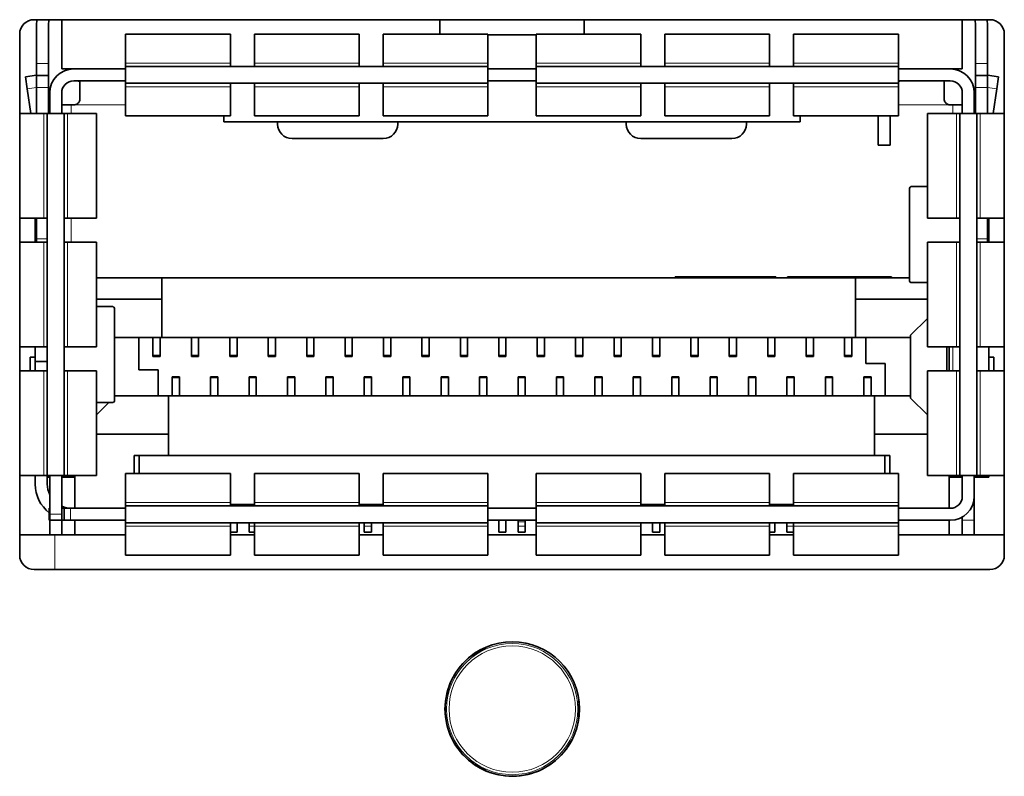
# Model space of a CAD drawing. Header units: millimetres. Extents: x 0 to 1118, y 0 to 864.
# Tile 39 of 85: x 363.14 to 369.97, y 217.15 to 222.4. Entities that reach past the tile are written whole.
import ezdxf

# ---------------------------------------------------------------- set-up
doc = ezdxf.new("R2010")
doc.units = ezdxf.units.MM

msp = doc.modelspace()

# ---------------------------------------------------------------- linework, layer by layer
at = {"color": 7, "linetype": 'Continuous', "lineweight": 35}
for p, q in [((369.8712, 222.3977), (363.2378, 222.3977)), ((363.2567, 222.3977), (363.2545, 222.3594)), ((363.2545, 222.3594), (363.2545, 222.0927)), ((363.3378, 222.3594), (363.3408, 222.3977)), ((363.3378, 222.3594), (363.3378, 222.0927)), ((363.4295, 222.056), (363.4295, 222.3977)), ((366.0545, 222.2977), (366.0545, 222.3977)), ((367.0545, 222.2977), (367.0545, 222.3977)), ((369.6795, 222.056), (369.6795, 222.3977)), ((369.7682, 222.3977), (369.7712, 222.3594)), ((369.7712, 222.3594), (369.7712, 222.0927)), ((369.8545, 222.3594), (369.8523, 222.3977)), ((369.8545, 222.3594), (369.8545, 222.0927)), ((363.1378, 222.2977), (363.1378, 218.681)), ((364.6012, 222.2977), (363.8728, 222.2977)), ((363.8728, 222.2977), (363.8728, 222.0968)), ((364.6012, 222.2977), (364.6012, 222.0968)), ((365.4945, 222.2977), (364.7678, 222.2977)), ((364.7678, 222.2977), (364.7678, 222.0968)), ((365.4945, 222.2977), (365.4945, 222.0968)), ((366.3862, 222.2977), (365.6612, 222.2977)), ((365.6612, 222.2977), (365.6612, 222.0968)), ((366.3862, 222.2977), (366.3862, 222.0968)), ((366.7228, 222.2927), (366.3862, 222.2927)), ((367.4478, 222.2977), (366.7228, 222.2977)), ((366.7228, 222.2977), (366.7228, 222.0968)), ((367.4478, 222.2977), (367.4478, 222.0968)), ((368.3412, 222.2977), (367.6145, 222.2977)), ((367.6145, 222.2977), (367.6145, 222.0968)), ((368.3412, 222.2977), (368.3412, 222.0968)), ((369.2362, 222.2977), (368.5078, 222.2977)), ((368.5078, 222.2977), (368.5078, 222.0968)), ((369.2362, 222.2977), (369.2362, 222.0968)), ((369.9712, 218.681), (369.9712, 222.2977)), ((363.2545, 222.0094), (363.2545, 222.0927)), ((363.3378, 222.0927), (363.3378, 222.0094)), ((363.8728, 222.0968), (363.8728, 222.0727)), ((364.6012, 222.0727), (364.6012, 222.0968)), ((364.7678, 222.0727), (364.7678, 222.0968)), ((365.4945, 222.0727), (365.4945, 222.0968)), ((365.6612, 222.0727), (365.6612, 222.0968)), ((366.3862, 222.0727), (366.3862, 222.0968)), ((366.7228, 222.0727), (366.7228, 222.0968)), ((367.4478, 222.0727), (367.4478, 222.0968)), ((367.6145, 222.0727), (367.6145, 222.0968)), ((368.3412, 222.0727), (368.3412, 222.0968)), ((368.5078, 222.0727), (368.5078, 222.0968)), ((369.2362, 222.0968), (369.2362, 222.0727)), ((369.7712, 222.0094), (369.7712, 222.0927)), ((369.8545, 222.0927), (369.8545, 222.0094)), ((363.4295, 222.056), (363.5128, 222.056)), ((363.8728, 222.056), (363.5128, 222.056)), ((363.8728, 222.0727), (366.3862, 222.0727)), ((363.8728, 222.0727), (363.8728, 221.956)), ((366.3862, 222.0727), (366.3862, 221.956)), ((366.3862, 222.056), (366.7228, 222.056)), ((366.7228, 222.0727), (366.7228, 221.956)), ((366.7228, 222.0727), (369.2362, 222.0727)), ((369.2362, 222.0727), (369.2362, 221.956)), ((369.5962, 222.056), (369.2362, 222.056)), ((369.5962, 222.056), (369.6795, 222.056)), ((363.2545, 222.012), (363.1778, 222.001)), ((363.1897, 221.9185), (363.1778, 222.001)), ((363.3378, 222.0094), (363.2545, 222.0094)), ((363.2545, 221.926), (363.2545, 222.0094)), ((363.3378, 222.0094), (363.3378, 221.926)), ((363.5128, 221.9727), (363.8728, 221.9727)), ((363.5562, 221.967), (363.5562, 221.8494)), ((363.8728, 221.956), (366.3862, 221.956)), ((363.8728, 221.956), (363.8728, 221.9319)), ((364.6012, 221.9319), (364.6012, 221.956)), ((364.7678, 221.9319), (364.7678, 221.956)), ((365.4945, 221.9319), (365.4945, 221.956)), ((365.6612, 221.9319), (365.6612, 221.956)), ((366.3862, 221.9727), (366.7228, 221.9727)), ((366.3862, 221.9319), (366.3862, 221.956)), ((366.7228, 221.956), (369.2362, 221.956)), ((366.7228, 221.9319), (366.7228, 221.956)), ((367.4478, 221.9319), (367.4478, 221.956)), ((367.6145, 221.9319), (367.6145, 221.956)), ((368.3412, 221.9319), (368.3412, 221.956)), ((368.5078, 221.9319), (368.5078, 221.956)), ((369.2362, 221.9727), (369.5962, 221.9727)), ((369.2362, 221.956), (369.2362, 221.9319)), ((369.5528, 221.9727), (369.5528, 221.8494)), ((369.8545, 222.0094), (369.7712, 222.0094)), ((369.7712, 221.926), (369.7712, 222.0094)), ((369.9312, 222.001), (369.8545, 222.012)), ((369.8545, 222.0094), (369.8545, 221.926)), ((369.9312, 222.001), (369.9194, 221.9185)), ((363.1897, 221.9185), (363.2144, 221.746)), ((363.2545, 221.926), (363.2545, 221.746)), ((363.3378, 221.926), (363.3378, 221.746)), ((363.3462, 221.8894), (363.3462, 221.746)), ((363.4295, 221.746), (363.4295, 221.8894)), ((363.8728, 221.9319), (363.8728, 221.731)), ((364.6012, 221.9319), (364.6012, 221.731)), ((364.7678, 221.9319), (364.7678, 221.731)), ((365.4945, 221.9319), (365.4945, 221.731)), ((365.6612, 221.9319), (365.6612, 221.731)), ((366.3862, 221.9319), (366.3862, 221.731)), ((366.7228, 221.9319), (366.7228, 221.731)), ((367.4478, 221.9319), (367.4478, 221.731)), ((367.6145, 221.9319), (367.6145, 221.731)), ((368.3412, 221.9319), (368.3412, 221.731)), ((368.5078, 221.9319), (368.5078, 221.731)), ((369.2362, 221.9319), (369.2362, 221.731)), ((369.6795, 221.8894), (369.6795, 221.746)), ((369.7628, 221.746), (369.7628, 221.8894)), ((369.7712, 221.926), (369.7712, 221.746)), ((369.8545, 221.926), (369.8545, 221.746)), ((369.8946, 221.746), (369.9194, 221.9185)), ((363.1378, 221.746), (363.3054, 221.746)), ((363.3054, 221.746), (363.3295, 221.746)), ((363.3295, 219.2327), (363.3295, 221.746)), ((363.3295, 221.746), (363.4462, 221.746)), ((363.3462, 221.806), (363.3378, 221.806)), ((363.4962, 221.806), (363.4295, 221.806)), ((363.4462, 219.2327), (363.4462, 221.746)), ((363.4462, 221.746), (363.4703, 221.746)), ((363.4703, 221.746), (363.6712, 221.746)), ((363.5128, 221.806), (363.4962, 221.806)), ((363.6712, 221.0194), (363.6712, 221.746)), ((369.4378, 221.746), (369.4378, 221.0194)), ((369.4378, 221.746), (369.6387, 221.746)), ((369.6128, 221.806), (369.5962, 221.806)), ((369.6795, 221.806), (369.6128, 221.806)), ((369.6387, 221.746), (369.6628, 221.746)), ((369.6628, 219.2327), (369.6628, 221.746)), ((369.6628, 221.746), (369.7795, 221.746)), ((369.7712, 221.806), (369.7628, 221.806)), ((369.7795, 219.2327), (369.7795, 221.746)), ((369.7795, 221.746), (369.8036, 221.746)), ((369.8036, 221.746), (369.9712, 221.746)), ((363.8728, 221.731), (364.6012, 221.731)), ((364.5545, 221.731), (364.5545, 221.6916)), ((364.5545, 221.6916), (364.5545, 221.6894)), ((364.5545, 221.6894), (368.5545, 221.6894)), ((364.7678, 221.731), (365.4945, 221.731)), ((364.9278, 221.6894), (364.9278, 221.6727)), ((365.6612, 221.731), (366.3862, 221.731)), ((365.7612, 221.6727), (365.7612, 221.6894)), ((366.7228, 221.731), (367.4478, 221.731)), ((367.3478, 221.6894), (367.3478, 221.6727)), ((367.6145, 221.731), (368.3412, 221.731)), ((368.1812, 221.6727), (368.1812, 221.6894)), ((368.5078, 221.731), (369.2362, 221.731)), ((368.5545, 221.731), (368.5545, 221.6916)), ((368.5545, 221.6916), (368.5545, 221.6894)), ((369.0962, 221.731), (369.0962, 221.526)), ((369.1795, 221.526), (369.1795, 221.731)), ((365.0278, 221.5727), (365.6612, 221.5727)), ((367.4478, 221.5727), (368.0812, 221.5727)), ((369.0962, 221.526), (369.1795, 221.526)), ((369.3128, 221.2247), (369.3128, 220.5873)), ((369.3137, 221.2288), (369.313, 221.2247)), ((369.3236, 221.2394), (369.4378, 221.2394)), ((363.1378, 221.0194), (363.3054, 221.0194)), ((363.2462, 220.8527), (363.2462, 221.0194)), ((363.2545, 221.0194), (363.2545, 220.876)), ((363.3295, 221.0194), (363.3054, 221.0194)), ((363.4703, 221.0194), (363.4462, 221.0194)), ((363.4703, 221.0194), (363.6712, 221.0194)), ((369.4378, 221.0194), (369.6387, 221.0194)), ((369.6628, 221.0194), (369.6387, 221.0194)), ((369.8036, 221.0194), (369.7795, 221.0194)), ((369.8036, 221.0194), (369.9712, 221.0194)), ((369.8545, 221.0194), (369.8545, 220.876)), ((369.8628, 220.8527), (369.8628, 221.0194)), ((363.2545, 220.8527), (363.2545, 220.876)), ((369.8545, 220.876), (369.8545, 220.8527)), ((363.1378, 220.8527), (363.3054, 220.8527)), ((363.3295, 220.8527), (363.3054, 220.8527)), ((363.4703, 220.8527), (363.4462, 220.8527)), ((363.4703, 220.8527), (363.6712, 220.8527)), ((363.6712, 220.126), (363.6712, 220.8527)), ((369.4378, 220.8527), (369.4378, 220.126)), ((369.4378, 220.8527), (369.6387, 220.8527)), ((369.6628, 220.8527), (369.6387, 220.8527)), ((369.8036, 220.8527), (369.7795, 220.8527)), ((369.8036, 220.8527), (369.9712, 220.8527)), ((363.6712, 220.606), (364.1245, 220.606)), ((364.1245, 220.4577), (364.1245, 220.606)), ((364.1245, 220.606), (368.9378, 220.606)), ((367.6878, 220.6127), (367.6878, 220.606)), ((367.7448, 220.6127), (367.6878, 220.6127)), ((367.8033, 220.6127), (367.7448, 220.6127)), ((367.8033, 220.6127), (367.8033, 220.606)), ((367.8603, 220.6127), (367.8033, 220.6127)), ((368.2526, 220.6127), (367.8603, 220.6127)), ((368.3096, 220.6127), (368.2526, 220.6127)), ((368.3096, 220.606), (368.3096, 220.6127)), ((368.3294, 220.6127), (368.3096, 220.6127)), ((368.3864, 220.6127), (368.3294, 220.6127)), ((368.3864, 220.606), (368.3864, 220.6127)), ((368.4675, 220.606), (368.4675, 220.6127)), ((368.5044, 220.6127), (368.4675, 220.6127)), ((368.6085, 220.6127), (368.5044, 220.6127)), ((368.5044, 220.606), (368.5044, 220.6127)), ((368.6085, 220.606), (368.6085, 220.6127)), ((368.6921, 220.6127), (368.6085, 220.6127)), ((368.6921, 220.606), (368.6921, 220.6127)), ((368.762, 220.6127), (368.6921, 220.6127)), ((368.762, 220.6127), (368.762, 220.606)), ((369.08, 220.6127), (368.762, 220.6127)), ((368.9378, 220.606), (368.9378, 220.4577)), ((368.9378, 220.606), (369.3128, 220.606)), ((369.08, 220.606), (369.08, 220.6127)), ((369.1042, 220.6127), (369.08, 220.6127)), ((369.1042, 220.606), (369.1042, 220.6127)), ((369.1219, 220.6127), (369.1042, 220.6127)), ((369.1219, 220.606), (369.1219, 220.6127)), ((369.1637, 220.6127), (369.1219, 220.6127)), ((369.1637, 220.606), (369.1637, 220.6127)), ((369.1878, 220.6127), (369.1637, 220.6127)), ((369.1878, 220.606), (369.1878, 220.6127)), ((369.3236, 220.5727), (369.4378, 220.5727)), ((363.6712, 220.4577), (364.1245, 220.4577)), ((364.1245, 220.191), (364.1245, 220.4577)), ((368.9378, 220.4577), (369.4378, 220.4577)), ((368.9378, 220.4577), (368.9378, 220.191)), ((363.6712, 220.406), (363.7854, 220.406)), ((363.7962, 219.754), (363.7962, 220.3914)), ((369.4378, 220.3244), (369.3212, 220.2077)), ((363.7962, 220.191), (364.1245, 220.191)), ((363.9645, 219.9677), (363.9645, 220.191)), ((364.0628, 220.191), (364.0628, 220.0681)), ((364.1128, 220.0681), (364.1128, 220.191)), ((364.1245, 220.191), (368.9378, 220.191)), ((364.3295, 220.191), (364.3295, 220.0681)), ((364.3795, 220.0681), (364.3795, 220.191)), ((364.5962, 220.191), (364.5962, 220.0681)), ((364.6462, 220.0681), (364.6462, 220.191)), ((364.8628, 220.191), (364.8628, 220.0681)), ((364.9128, 220.0681), (364.9128, 220.191)), ((365.1295, 220.191), (365.1295, 220.0681)), ((365.1795, 220.0681), (365.1795, 220.191)), ((365.3962, 220.191), (365.3962, 220.0681)), ((365.4462, 220.0681), (365.4462, 220.191)), ((365.6628, 220.191), (365.6628, 220.0681)), ((365.7128, 220.0681), (365.7128, 220.191)), ((365.9295, 220.191), (365.9295, 220.0681)), ((365.9795, 220.0681), (365.9795, 220.191)), ((366.1962, 220.191), (366.1962, 220.0681)), ((366.2462, 220.0681), (366.2462, 220.191)), ((366.4628, 220.191), (366.4628, 220.0681)), ((366.5128, 220.0681), (366.5128, 220.191)), ((366.7295, 220.191), (366.7295, 220.0681)), ((366.7795, 220.0681), (366.7795, 220.191)), ((366.9962, 220.191), (366.9962, 220.0681)), ((367.0462, 220.0681), (367.0462, 220.191)), ((367.2628, 220.191), (367.2628, 220.0681)), ((367.3128, 220.0681), (367.3128, 220.191)), ((367.5295, 220.191), (367.5295, 220.0681)), ((367.5795, 220.0681), (367.5795, 220.191)), ((367.7962, 220.191), (367.7962, 220.0681)), ((367.8462, 220.0681), (367.8462, 220.191)), ((368.0628, 220.191), (368.0628, 220.0681)), ((368.1128, 220.0681), (368.1128, 220.191)), ((368.3295, 220.191), (368.3295, 220.0681)), ((368.3795, 220.0681), (368.3795, 220.191)), ((368.5962, 220.191), (368.5962, 220.0681)), ((368.6462, 220.0681), (368.6462, 220.191)), ((368.8628, 220.191), (368.8628, 220.0681)), ((368.9128, 220.0681), (368.9128, 220.191)), ((368.9378, 220.191), (369.3212, 220.191)), ((369.0112, 220.011), (369.0112, 220.191)), ((369.3212, 220.2077), (369.3212, 219.771)), ((363.1378, 220.126), (363.3054, 220.126)), ((363.2462, 220.026), (363.2462, 220.126)), ((363.3295, 220.126), (363.3054, 220.126)), ((363.4703, 220.126), (363.4462, 220.126)), ((363.4703, 220.126), (363.6712, 220.126)), ((369.4378, 220.126), (369.6387, 220.126)), ((369.5712, 220.126), (369.5712, 219.9594)), ((369.5878, 220.126), (369.5878, 219.9594)), ((369.6628, 220.126), (369.6387, 220.126)), ((369.8036, 220.126), (369.7795, 220.126)), ((369.8036, 220.126), (369.9712, 220.126)), ((369.8628, 219.9594), (369.8628, 220.126)), ((363.2095, 219.9594), (363.2095, 220.056)), ((363.2095, 220.056), (363.2462, 220.056)), ((364.0628, 220.0681), (364.0628, 220.0594)), ((364.0628, 220.0594), (364.1128, 220.0594)), ((364.1128, 220.0681), (364.1128, 220.0594)), ((364.3295, 220.0681), (364.3295, 220.0594)), ((364.3295, 220.0594), (364.3795, 220.0594)), ((364.3795, 220.0681), (364.3795, 220.0594)), ((364.5962, 220.0681), (364.5962, 220.0594)), ((364.5962, 220.0594), (364.6462, 220.0594)), ((364.6462, 220.0681), (364.6462, 220.0594)), ((364.8628, 220.0681), (364.8628, 220.0594)), ((364.8628, 220.0594), (364.9128, 220.0594)), ((364.9128, 220.0681), (364.9128, 220.0594)), ((365.1295, 220.0681), (365.1295, 220.0594)), ((365.1295, 220.0594), (365.1795, 220.0594)), ((365.1795, 220.0681), (365.1795, 220.0594)), ((365.3962, 220.0681), (365.3962, 220.0594)), ((365.3962, 220.0594), (365.4462, 220.0594)), ((365.4462, 220.0681), (365.4462, 220.0594)), ((365.6628, 220.0681), (365.6628, 220.0594)), ((365.6628, 220.0594), (365.7128, 220.0594)), ((365.7128, 220.0681), (365.7128, 220.0594)), ((365.9295, 220.0681), (365.9295, 220.0594)), ((365.9295, 220.0594), (365.9795, 220.0594)), ((365.9795, 220.0681), (365.9795, 220.0594)), ((366.1962, 220.0681), (366.1962, 220.0594)), ((366.1962, 220.0594), (366.2462, 220.0594)), ((366.2462, 220.0681), (366.2462, 220.0594)), ((366.4628, 220.0681), (366.4628, 220.0594)), ((366.4628, 220.0594), (366.5128, 220.0594)), ((366.5128, 220.0681), (366.5128, 220.0594)), ((366.7295, 220.0681), (366.7295, 220.0594)), ((366.7295, 220.0594), (366.7795, 220.0594)), ((366.7795, 220.0681), (366.7795, 220.0594)), ((366.9962, 220.0681), (366.9962, 220.0594)), ((366.9962, 220.0594), (367.0462, 220.0594)), ((367.0462, 220.0681), (367.0462, 220.0594)), ((367.2628, 220.0681), (367.2628, 220.0594)), ((367.2628, 220.0594), (367.3128, 220.0594)), ((367.3128, 220.0681), (367.3128, 220.0594)), ((367.5295, 220.0681), (367.5295, 220.0594)), ((367.5295, 220.0594), (367.5795, 220.0594)), ((367.5795, 220.0681), (367.5795, 220.0594)), ((367.7962, 220.0681), (367.7962, 220.0594)), ((367.7962, 220.0594), (367.8462, 220.0594)), ((367.8462, 220.0681), (367.8462, 220.0594)), ((368.0628, 220.0681), (368.0628, 220.0594)), ((368.0628, 220.0594), (368.1128, 220.0594)), ((368.1128, 220.0681), (368.1128, 220.0594)), ((368.3295, 220.0681), (368.3295, 220.0594)), ((368.3295, 220.0594), (368.3795, 220.0594)), ((368.3795, 220.0681), (368.3795, 220.0594)), ((368.5962, 220.0681), (368.5962, 220.0594)), ((368.5962, 220.0594), (368.6462, 220.0594)), ((368.6462, 220.0681), (368.6462, 220.0594)), ((368.8628, 220.0681), (368.8628, 220.0594)), ((368.8628, 220.0594), (368.9128, 220.0594)), ((368.9128, 220.0681), (368.9128, 220.0594)), ((369.8628, 220.056), (369.8995, 220.056)), ((369.8995, 219.9594), (369.8995, 220.056)), ((363.2462, 220.026), (363.3295, 220.026)), ((363.2462, 219.9594), (363.2462, 220.026)), ((364.0978, 219.9677), (363.9645, 219.9677)), ((364.0978, 219.7877), (364.0978, 219.9677)), ((369.0112, 220.011), (369.1445, 220.011)), ((369.1445, 220.011), (369.1445, 219.7877)), ((363.1378, 219.9594), (363.3054, 219.9594)), ((363.3295, 219.9594), (363.3054, 219.9594)), ((363.4703, 219.9594), (363.4462, 219.9594)), ((363.4703, 219.9594), (363.6712, 219.9594)), ((363.6712, 219.2327), (363.6712, 219.9594)), ((364.2462, 219.9194), (364.1962, 219.9194)), ((364.1962, 219.9194), (364.1962, 219.9107)), ((364.1962, 219.9107), (364.1962, 219.7877)), ((364.2462, 219.9194), (364.2462, 219.9107)), ((364.2462, 219.9107), (364.2462, 219.7877)), ((364.5128, 219.9194), (364.4628, 219.9194)), ((364.4628, 219.9194), (364.4628, 219.9107)), ((364.4628, 219.9107), (364.4628, 219.7877)), ((364.5128, 219.9194), (364.5128, 219.9107)), ((364.5128, 219.9107), (364.5128, 219.7877)), ((364.7795, 219.9194), (364.7295, 219.9194)), ((364.7295, 219.9194), (364.7295, 219.9107)), ((364.7295, 219.9107), (364.7295, 219.7877)), ((364.7795, 219.9194), (364.7795, 219.9107)), ((364.7795, 219.9107), (364.7795, 219.7877)), ((365.0462, 219.9194), (364.9962, 219.9194)), ((364.9962, 219.9194), (364.9962, 219.9107)), ((364.9962, 219.9107), (364.9962, 219.7877)), ((365.0462, 219.9194), (365.0462, 219.9107)), ((365.0462, 219.9107), (365.0462, 219.7877)), ((365.3128, 219.9194), (365.2628, 219.9194)), ((365.2628, 219.9194), (365.2628, 219.9107)), ((365.2628, 219.9107), (365.2628, 219.7877)), ((365.3128, 219.9194), (365.3128, 219.9107)), ((365.3128, 219.9107), (365.3128, 219.7877)), ((365.5795, 219.9194), (365.5295, 219.9194)), ((365.5295, 219.9194), (365.5295, 219.9107)), ((365.5295, 219.9107), (365.5295, 219.7877)), ((365.5795, 219.9194), (365.5795, 219.9107)), ((365.5795, 219.9107), (365.5795, 219.7877)), ((365.8462, 219.9194), (365.7962, 219.9194)), ((365.7962, 219.9194), (365.7962, 219.9107)), ((365.7962, 219.9107), (365.7962, 219.7877)), ((365.8462, 219.9194), (365.8462, 219.9107)), ((365.8462, 219.9107), (365.8462, 219.7877)), ((366.1128, 219.9194), (366.0628, 219.9194)), ((366.0628, 219.9194), (366.0628, 219.9107)), ((366.0628, 219.9107), (366.0628, 219.7877)), ((366.1128, 219.9194), (366.1128, 219.9107)), ((366.1128, 219.9107), (366.1128, 219.7877)), ((366.3795, 219.9194), (366.3295, 219.9194)), ((366.3295, 219.9194), (366.3295, 219.9107)), ((366.3295, 219.9107), (366.3295, 219.7877)), ((366.3795, 219.9194), (366.3795, 219.9107)), ((366.3795, 219.9107), (366.3795, 219.7877)), ((366.6462, 219.9194), (366.5962, 219.9194)), ((366.5962, 219.9194), (366.5962, 219.9107)), ((366.5962, 219.9107), (366.5962, 219.7877)), ((366.6462, 219.9194), (366.6462, 219.9107)), ((366.6462, 219.9107), (366.6462, 219.7877)), ((366.9128, 219.9194), (366.8628, 219.9194)), ((366.8628, 219.9194), (366.8628, 219.9107)), ((366.8628, 219.9107), (366.8628, 219.7877)), ((366.9128, 219.9194), (366.9128, 219.9107)), ((366.9128, 219.9107), (366.9128, 219.7877)), ((367.1795, 219.9194), (367.1295, 219.9194)), ((367.1295, 219.9194), (367.1295, 219.9107)), ((367.1295, 219.9107), (367.1295, 219.7877)), ((367.1795, 219.9194), (367.1795, 219.9107)), ((367.1795, 219.9107), (367.1795, 219.7877)), ((367.4462, 219.9194), (367.3962, 219.9194)), ((367.3962, 219.9194), (367.3962, 219.9107)), ((367.3962, 219.9107), (367.3962, 219.7877)), ((367.4462, 219.9194), (367.4462, 219.9107)), ((367.4462, 219.9107), (367.4462, 219.7877)), ((367.7128, 219.9194), (367.6628, 219.9194)), ((367.6628, 219.9194), (367.6628, 219.9107)), ((367.6628, 219.9107), (367.6628, 219.7877)), ((367.7128, 219.9194), (367.7128, 219.9107)), ((367.7128, 219.9107), (367.7128, 219.7877)), ((367.9795, 219.9194), (367.9295, 219.9194)), ((367.9295, 219.9194), (367.9295, 219.9107)), ((367.9295, 219.9107), (367.9295, 219.7877)), ((367.9795, 219.9194), (367.9795, 219.9107)), ((367.9795, 219.9107), (367.9795, 219.7877)), ((368.2462, 219.9194), (368.1962, 219.9194)), ((368.1962, 219.9194), (368.1962, 219.9107)), ((368.1962, 219.9107), (368.1962, 219.7877)), ((368.2462, 219.9194), (368.2462, 219.9107)), ((368.2462, 219.9107), (368.2462, 219.7877)), ((368.5128, 219.9194), (368.4628, 219.9194)), ((368.4628, 219.9194), (368.4628, 219.9107)), ((368.4628, 219.9107), (368.4628, 219.7877)), ((368.5128, 219.9194), (368.5128, 219.9107)), ((368.5128, 219.9107), (368.5128, 219.7877)), ((368.7795, 219.9194), (368.7295, 219.9194)), ((368.7295, 219.9194), (368.7295, 219.9107)), ((368.7295, 219.9107), (368.7295, 219.7877)), ((368.7795, 219.9194), (368.7795, 219.9107)), ((368.7795, 219.9107), (368.7795, 219.7877)), ((369.0462, 219.9194), (368.9962, 219.9194)), ((368.9962, 219.9194), (368.9962, 219.9107)), ((368.9962, 219.9107), (368.9962, 219.7877)), ((369.0462, 219.9194), (369.0462, 219.9107)), ((369.0462, 219.9107), (369.0462, 219.7877)), ((369.4378, 219.9594), (369.4378, 219.2327)), ((369.4378, 219.9594), (369.6387, 219.9594)), ((369.6628, 219.9594), (369.6387, 219.9594)), ((369.8036, 219.9594), (369.7795, 219.9594)), ((369.8036, 219.9594), (369.9712, 219.9594)), ((364.1712, 219.7877), (363.7962, 219.7877)), ((364.1712, 219.521), (364.1712, 219.7877)), ((369.0712, 219.7877), (364.1712, 219.7877)), ((369.3212, 219.7877), (369.0712, 219.7877)), ((369.0712, 219.7877), (369.0712, 219.521)), ((369.4378, 219.6544), (369.3212, 219.771)), ((363.6712, 219.7394), (363.7854, 219.7394)), ((363.6712, 219.6544), (363.7562, 219.7394)), ((363.7953, 219.7499), (363.7961, 219.754)), ((364.1712, 219.521), (363.6712, 219.521)), ((364.1712, 219.3727), (364.1712, 219.521)), ((369.0712, 219.521), (369.0712, 219.3727)), ((369.4378, 219.521), (369.0712, 219.521)), ((363.9328, 219.3727), (364.1712, 219.3727)), ((363.9328, 219.2477), (363.9328, 219.3727)), ((363.9662, 219.3727), (363.9662, 219.2477)), ((364.1712, 219.3727), (369.0712, 219.3727)), ((369.0712, 219.3727), (369.1762, 219.3727)), ((369.1428, 219.3727), (369.1428, 219.2477)), ((369.1762, 219.3727), (369.1762, 219.2477)), ((363.1378, 219.2327), (363.3054, 219.2327)), ((363.2462, 219.1727), (363.2462, 219.2327)), ((363.3054, 219.2327), (363.3295, 219.2327)), ((363.3295, 219.2327), (363.4462, 219.2327)), ((363.3295, 219.1727), (363.3295, 219.2327)), ((363.3462, 219.2227), (363.3295, 219.2227)), ((363.3462, 219.2327), (363.3462, 218.966)), ((363.4295, 218.966), (363.4295, 219.2327)), ((363.4962, 219.2227), (363.4295, 219.2227)), ((363.4462, 219.2327), (363.4703, 219.2327)), ((363.4703, 219.2327), (363.6712, 219.2327)), ((363.5212, 219.2227), (363.4962, 219.2227)), ((363.5212, 219.2327), (363.5212, 219.006)), ((364.6012, 219.2477), (363.8728, 219.2477)), ((363.8728, 219.2477), (363.8728, 219.0468)), ((364.6012, 219.2477), (364.6012, 219.0468)), ((365.4945, 219.2477), (364.7678, 219.2477)), ((364.7678, 219.2477), (364.7678, 219.0468)), ((365.4945, 219.2477), (365.4945, 219.0468)), ((366.3862, 219.2477), (365.6612, 219.2477)), ((365.6612, 219.2477), (365.6612, 219.0468)), ((366.3862, 219.2477), (366.3862, 219.0468)), ((367.4478, 219.2477), (366.7228, 219.2477)), ((366.7228, 219.2477), (366.7228, 219.0468)), ((367.4478, 219.2477), (367.4478, 219.0468)), ((368.3412, 219.2477), (367.6145, 219.2477)), ((367.6145, 219.2477), (367.6145, 219.0468)), ((368.3412, 219.2477), (368.3412, 219.0468)), ((369.2362, 219.2477), (368.5078, 219.2477)), ((368.5078, 219.2477), (368.5078, 219.0468)), ((369.2362, 219.2477), (369.2362, 219.0468)), ((369.4378, 219.2327), (369.6387, 219.2327)), ((369.5878, 219.2327), (369.5878, 219.006)), ((369.6128, 219.2227), (369.5878, 219.2227)), ((369.6795, 219.2227), (369.6128, 219.2227)), ((369.6387, 219.2327), (369.6628, 219.2327)), ((369.6628, 219.2327), (369.7795, 219.2327)), ((369.6795, 219.2327), (369.6795, 219.0894)), ((369.7628, 219.0894), (369.7628, 219.2327)), ((369.7795, 219.2227), (369.7628, 219.2227)), ((369.7795, 219.2327), (369.8036, 219.2327)), ((369.7795, 219.2227), (369.7795, 219.2327)), ((369.8628, 219.2227), (369.7795, 219.2227)), ((369.8036, 219.2327), (369.9712, 219.2327)), ((369.8628, 219.2327), (369.8628, 219.2227)), ((369.7628, 219.0894), (369.7628, 218.9227)), ((363.8728, 219.0468), (363.8728, 219.0227)), ((363.8728, 219.0227), (366.3862, 219.0227)), ((363.8728, 219.0227), (363.8728, 218.906)), ((364.6012, 219.0227), (364.6012, 219.0468)), ((364.7678, 219.0328), (364.6012, 219.0328)), ((364.7678, 219.0326), (364.6012, 219.0326)), ((364.7678, 219.0227), (364.7678, 219.0468)), ((365.4945, 219.0227), (365.4945, 219.0468)), ((365.6612, 219.0328), (365.4945, 219.0328)), ((365.6612, 219.0326), (365.4945, 219.0326)), ((365.6612, 219.0227), (365.6612, 219.0468)), ((366.3862, 219.0227), (366.3862, 219.0468)), ((366.3862, 219.0227), (366.3862, 218.906)), ((366.7228, 219.0227), (366.7228, 219.0468)), ((366.7228, 219.0227), (366.7228, 218.906)), ((366.7228, 219.0227), (369.2362, 219.0227)), ((367.4478, 219.0227), (367.4478, 219.0468)), ((367.6145, 219.0328), (367.4478, 219.0328)), ((367.6145, 219.0326), (367.4478, 219.0326)), ((367.6145, 219.0227), (367.6145, 219.0468)), ((368.3412, 219.0227), (368.3412, 219.0468)), ((368.5078, 219.0328), (368.3412, 219.0328)), ((368.5078, 219.0326), (368.3412, 219.0326)), ((368.5078, 219.0227), (368.5078, 219.0468)), ((369.2362, 219.0468), (369.2362, 219.0227)), ((369.2362, 219.0227), (369.2362, 218.906)), ((363.3428, 218.9227), (363.3428, 219.006)), ((363.3428, 219.006), (363.3462, 219.006)), ((363.3462, 218.9227), (363.3462, 218.966)), ((363.4295, 219.006), (363.4462, 219.006)), ((363.4295, 218.966), (363.4295, 218.9227)), ((363.4462, 218.9227), (363.4462, 219.006)), ((363.4895, 219.006), (363.4462, 219.006)), ((363.8728, 219.006), (363.4895, 219.006)), ((366.3862, 219.006), (366.7228, 219.006)), ((369.5962, 219.006), (369.2362, 219.006)), ((369.6795, 218.9227), (369.6795, 218.945)), ((363.3462, 218.9227), (363.3428, 218.9227)), ((363.3462, 218.9227), (363.4295, 218.9227)), ((363.3462, 218.9227), (363.3462, 218.8227)), ((363.4462, 218.9227), (363.4295, 218.9227)), ((363.4295, 218.9227), (363.4295, 218.8227)), ((363.4895, 218.9227), (363.4462, 218.9227)), ((363.4895, 218.9227), (363.8728, 218.9227)), ((363.5212, 218.9227), (363.5212, 218.8227)), ((363.8728, 218.906), (366.3862, 218.906)), ((363.8728, 218.906), (363.8728, 218.8819)), ((363.8728, 218.8819), (363.8728, 218.681)), ((364.6012, 218.8819), (364.6012, 218.906)), ((364.6012, 218.8819), (364.6012, 218.681)), ((364.6462, 218.906), (364.6462, 218.8394)), ((364.7295, 218.906), (364.7295, 218.8827)), ((364.7295, 218.8827), (364.7295, 218.8394)), ((364.7678, 218.8819), (364.7678, 218.906)), ((364.7678, 218.8819), (364.7678, 218.681)), ((365.4945, 218.8819), (365.4945, 218.906)), ((365.4945, 218.8819), (365.4945, 218.681)), ((365.5295, 218.906), (365.5295, 218.8827)), ((365.5295, 218.8827), (365.5295, 218.8394)), ((365.5795, 218.906), (365.5795, 218.8827)), ((365.5795, 218.8827), (365.5795, 218.8394)), ((365.6612, 218.8819), (365.6612, 218.906)), ((365.6612, 218.8819), (365.6612, 218.681)), ((366.3862, 218.9227), (366.7228, 218.9227)), ((366.3862, 218.8819), (366.3862, 218.906)), ((366.3862, 218.8819), (366.3862, 218.681)), ((366.4628, 218.9227), (366.4628, 218.8394)), ((366.5128, 218.9227), (366.5128, 218.8394)), ((366.5962, 218.9227), (366.5962, 218.9127)), ((366.5962, 218.9127), (366.5962, 218.8827)), ((366.5962, 218.8827), (366.5962, 218.8394)), ((366.6462, 218.9227), (366.6462, 218.9127)), ((366.6462, 218.9127), (366.6462, 218.8827)), ((366.6462, 218.8827), (366.6462, 218.8394)), ((366.7228, 218.906), (369.2362, 218.906)), ((366.7228, 218.8819), (366.7228, 218.906)), ((366.7228, 218.8819), (366.7228, 218.681)), ((367.4478, 218.8819), (367.4478, 218.906)), ((367.4478, 218.8819), (367.4478, 218.681)), ((367.5295, 218.906), (367.5295, 218.8394)), ((367.5795, 218.906), (367.5795, 218.8394)), ((367.6145, 218.8819), (367.6145, 218.906)), ((367.6145, 218.8819), (367.6145, 218.681)), ((368.3412, 218.8819), (368.3412, 218.906)), ((368.3412, 218.8819), (368.3412, 218.681)), ((368.3795, 218.906), (368.3795, 218.8394)), ((368.4628, 218.906), (368.4628, 218.8827)), ((368.4628, 218.8827), (368.4628, 218.8394)), ((368.5078, 218.8819), (368.5078, 218.906)), ((368.5078, 218.8819), (368.5078, 218.681)), ((369.2362, 218.9227), (369.5962, 218.9227)), ((369.2362, 218.906), (369.2362, 218.8819)), ((369.2362, 218.8819), (369.2362, 218.681)), ((369.5878, 218.9227), (369.5878, 218.8227)), ((369.6795, 218.9227), (369.6795, 218.8227)), ((369.7628, 218.9227), (369.7628, 218.8227)), ((363.1378, 218.8227), (363.3812, 218.8227)), ((363.3812, 218.8227), (363.8728, 218.8227)), ((364.6462, 218.8394), (364.6012, 218.8394)), ((364.6012, 218.8227), (364.7678, 218.8227)), ((364.7678, 218.8394), (364.7295, 218.8394)), ((365.4945, 218.8227), (365.6612, 218.8227)), ((365.5795, 218.8394), (365.5295, 218.8394)), ((366.3862, 218.8227), (366.7228, 218.8227)), ((366.5128, 218.8394), (366.4628, 218.8394)), ((366.6462, 218.8394), (366.5962, 218.8394)), ((367.4478, 218.8227), (367.6145, 218.8227)), ((367.5795, 218.8394), (367.5295, 218.8394)), ((368.3795, 218.8394), (368.3412, 218.8394)), ((368.3412, 218.8227), (368.5078, 218.8227)), ((368.5078, 218.8394), (368.4628, 218.8394)), ((369.2362, 218.8227), (369.9712, 218.8227)), ((363.8728, 218.681), (364.6012, 218.681)), ((364.7678, 218.681), (365.4945, 218.681)), ((365.6612, 218.681), (366.3862, 218.681)), ((366.7228, 218.681), (367.4478, 218.681)), ((367.6145, 218.681), (368.3412, 218.681)), ((368.5078, 218.681), (369.2362, 218.681)), ((363.2378, 218.581), (369.8712, 218.581))]:
    msp.add_line(p, q, dxfattribs=at)
at = {"color": 7, "linetype": 'Continuous', "lineweight": 18}
for p, q in [((363.2545, 222.0927), (363.3378, 222.0927)), ((363.8728, 222.0968), (364.6012, 222.0968)), ((364.7678, 222.0968), (365.4945, 222.0968)), ((365.6612, 222.0968), (366.3862, 222.0968)), ((366.7228, 222.0968), (367.4478, 222.0968)), ((367.6145, 222.0968), (368.3412, 222.0968)), ((368.5078, 222.0968), (369.2362, 222.0968)), ((369.7712, 222.0927), (369.8545, 222.0927)), ((363.2545, 221.9278), (363.1897, 221.9185)), ((363.3378, 221.926), (363.2545, 221.926)), ((363.8728, 221.9319), (364.6012, 221.9319)), ((364.7678, 221.9319), (365.4945, 221.9319)), ((365.6612, 221.9319), (366.3862, 221.9319)), ((366.7228, 221.9319), (367.4478, 221.9319)), ((367.6145, 221.9319), (368.3412, 221.9319)), ((368.5078, 221.9319), (369.2362, 221.9319)), ((369.8545, 221.926), (369.7712, 221.926)), ((369.9194, 221.9185), (369.8545, 221.9278)), ((363.3054, 221.0194), (363.3054, 221.746)), ((363.4703, 221.0194), (363.4703, 221.746)), ((363.4962, 221.746), (363.4962, 221.806)), ((363.8728, 221.806), (363.5128, 221.806)), ((369.5962, 221.806), (369.2362, 221.806)), ((369.6128, 221.746), (369.6128, 221.806)), ((369.6387, 221.0194), (369.6387, 221.746)), ((369.8036, 221.0194), (369.8036, 221.746)), ((364.5545, 221.6916), (368.5545, 221.6916)), ((369.3137, 221.2288), (369.3137, 220.5832)), ((363.4962, 220.8527), (363.4962, 221.0194)), ((363.3295, 220.876), (363.2545, 220.876)), ((369.8545, 220.876), (369.7795, 220.876)), ((363.3054, 220.126), (363.3054, 220.8527)), ((363.4703, 220.126), (363.4703, 220.8527)), ((369.6387, 220.126), (369.6387, 220.8527)), ((369.8036, 220.126), (369.8036, 220.8527)), ((367.7448, 220.6127), (367.7448, 220.606)), ((367.8603, 220.6127), (367.8603, 220.606)), ((368.2526, 220.606), (368.2526, 220.6127)), ((368.3294, 220.606), (368.3294, 220.6127)), ((363.7953, 220.3955), (363.7953, 219.7499)), ((369.6128, 219.9594), (369.6128, 220.126)), ((364.0628, 220.0681), (364.1128, 220.0681)), ((364.3295, 220.0681), (364.3795, 220.0681)), ((364.5962, 220.0681), (364.6462, 220.0681)), ((364.8628, 220.0681), (364.9128, 220.0681)), ((365.1295, 220.0681), (365.1795, 220.0681)), ((365.3962, 220.0681), (365.4462, 220.0681)), ((365.6628, 220.0681), (365.7128, 220.0681)), ((365.9295, 220.0681), (365.9795, 220.0681)), ((366.1962, 220.0681), (366.2462, 220.0681)), ((366.4628, 220.0681), (366.5128, 220.0681)), ((366.7295, 220.0681), (366.7795, 220.0681)), ((366.9962, 220.0681), (367.0462, 220.0681)), ((367.2628, 220.0681), (367.3128, 220.0681)), ((367.5295, 220.0681), (367.5795, 220.0681)), ((367.7962, 220.0681), (367.8462, 220.0681)), ((368.0628, 220.0681), (368.1128, 220.0681)), ((368.3295, 220.0681), (368.3795, 220.0681)), ((368.5962, 220.0681), (368.6462, 220.0681)), ((368.8628, 220.0681), (368.9128, 220.0681)), ((363.3054, 219.2327), (363.3054, 219.9594)), ((363.4703, 219.2327), (363.4703, 219.9594)), ((364.2462, 219.9107), (364.1962, 219.9107)), ((364.5128, 219.9107), (364.4628, 219.9107)), ((364.7795, 219.9107), (364.7295, 219.9107)), ((365.0462, 219.9107), (364.9962, 219.9107)), ((365.3128, 219.9107), (365.2628, 219.9107)), ((365.5795, 219.9107), (365.5295, 219.9107)), ((365.8462, 219.9107), (365.7962, 219.9107)), ((366.1128, 219.9107), (366.0628, 219.9107)), ((366.3795, 219.9107), (366.3295, 219.9107)), ((366.6462, 219.9107), (366.5962, 219.9107)), ((366.9128, 219.9107), (366.8628, 219.9107)), ((367.1795, 219.9107), (367.1295, 219.9107)), ((367.4462, 219.9107), (367.3962, 219.9107)), ((367.7128, 219.9107), (367.6628, 219.9107)), ((367.9795, 219.9107), (367.9295, 219.9107)), ((368.2462, 219.9107), (368.1962, 219.9107)), ((368.5128, 219.9107), (368.4628, 219.9107)), ((368.7795, 219.9107), (368.7295, 219.9107)), ((369.0462, 219.9107), (368.9962, 219.9107)), ((369.6387, 219.2327), (369.6387, 219.9594)), ((369.8036, 219.2327), (369.8036, 219.9594)), ((363.4962, 219.2227), (363.4962, 219.2327)), ((369.6128, 219.2227), (369.6128, 219.2327)), ((363.8728, 219.0468), (364.6012, 219.0468)), ((364.7678, 219.0468), (365.4945, 219.0468)), ((365.6612, 219.0468), (366.3862, 219.0468)), ((366.7228, 219.0468), (367.4478, 219.0468)), ((367.6145, 219.0468), (368.3412, 219.0468)), ((368.5078, 219.0468), (369.2362, 219.0468)), ((363.3462, 218.966), (363.4295, 218.966)), ((363.4895, 219.006), (363.4895, 218.9227)), ((363.8728, 218.8819), (364.6012, 218.8819)), ((364.7678, 218.8827), (364.7295, 218.8827)), ((364.7678, 218.8819), (365.4945, 218.8819)), ((365.5795, 218.8827), (365.5295, 218.8827)), ((365.6612, 218.8819), (366.3862, 218.8819)), ((366.6462, 218.9127), (366.5962, 218.9127)), ((366.6462, 218.8827), (366.5962, 218.8827)), ((366.7228, 218.8819), (367.4478, 218.8819)), ((367.6145, 218.8819), (368.3412, 218.8819)), ((368.5078, 218.8827), (368.4628, 218.8827)), ((368.5078, 218.8819), (369.2362, 218.8819)), ((369.7628, 218.9227), (369.6795, 218.9227)), ((363.3812, 218.581), (363.3812, 218.8227)), ((366.2746, 217.9845), (366.2747, 217.9842)), ((366.3016, 218.0034), (366.3033, 217.9976)), ((366.349, 218.024), (366.3448, 218.0284)), ((366.3748, 218.042), (366.3747, 218.0423)), ((367.019, 217.6701), (367.0192, 217.6702)), ((367.0222, 217.6373), (367.0162, 217.6387)), ((367.0162, 217.586), (367.0222, 217.5874)), ((367.019, 217.5546), (367.0192, 217.5545)), ((366.2746, 217.2402), (366.2747, 217.2405)), ((366.3033, 217.2271), (366.3016, 217.2213)), ((366.3448, 217.1963), (366.349, 217.2007)), ((366.3747, 217.1824), (366.3748, 217.1827))]:
    msp.add_line(p, q, dxfattribs=at)
at = {"color": 7, "linetype": 'Continuous', "lineweight": 35, "flags": 128}
msp.add_lwpolyline([(369.2362, 221.9683), (369.2466, 221.9711), (369.2628, 221.9727)], dxfattribs=at)
at = {"color": 7, "linetype": 'Continuous', "lineweight": 18, "flags": 128}
for points in [[(366.277, 217.9863), (366.2766, 217.9859), (366.2747, 217.9842)], [(366.3748, 218.042), (366.3725, 218.0412), (366.3719, 218.0411)], [(367.019, 217.6701), (367.0194, 217.6677), (367.0196, 217.6672)], [(367.019, 217.5546), (367.0194, 217.557), (367.0196, 217.5575)], [(366.277, 217.2384), (366.2766, 217.2388), (366.2747, 217.2405)], [(366.3719, 217.1836), (366.3725, 217.1835), (366.3748, 217.1827)]]:
    msp.add_lwpolyline(points, dxfattribs=at)
at = {"color": 7, "linetype": 'Continuous', "lineweight": 35}
msp.add_circle((366.5562, 217.6124), 0.4667, dxfattribs=at)
at = {"color": 7, "linetype": 'Continuous', "lineweight": 18}
for radius in [0.4553, 0.4387]:
    msp.add_circle((366.5562, 217.6124), radius, dxfattribs=at)
at = {"color": 7, "linetype": 'Continuous', "lineweight": 35}
for centre, radius, start, end in [((363.2378, 222.2977), 0.1, 90, 180), ((369.8712, 222.2977), 0.1, 0, 90), ((363.5128, 221.8894), 0.1667, 90, 180), ((369.5962, 221.8894), 0.1667, 0, 90), ((363.5128, 221.8894), 0.0833, 90, 180), ((369.5962, 221.8894), 0.0833, 0, 90), ((365.0278, 221.6727), 0.1, 180, 270), ((365.6612, 221.6727), 0.1, 270, 0), ((367.4478, 221.6727), 0.1, 180, 270), ((368.0812, 221.6727), 0.1, 270, 0), ((369.3276, 221.2256), 0.0143, 106.39857, 166.95489), ((369.3276, 220.5864), 0.0143, 193.04511, 253.60143), ((363.7814, 220.3923), 0.0143, 13.04511, 73.60143), ((363.7814, 219.7531), 0.0143, 286.39857, 346.95489), ((363.4962, 219.1727), 0.25, 180, 232.16908), ((363.4962, 219.1727), 0.1667, 180, 205.84193), ((369.5962, 219.0894), 0.1667, 270, 0), ((369.5962, 219.0894), 0.0833, 270, 0), ((363.4962, 219.1727), 0.1667, 246.42182, 270), ((363.2378, 218.681), 0.1, 180, 270), ((369.8712, 218.681), 0.1, 270, 0), ((366.5562, 217.6124), 0.4664, 127.117, 232.883), ((366.5562, 217.6124), 0.4664, 247.117, 352.883)]:
    msp.add_arc(centre, radius, start, end, dxfattribs=at)
at = {"color": 7, "linetype": 'Continuous', "lineweight": 18}
for centre, radius, start, end in [((366.5562, 217.6124), 0.4664, 7.117, 112.883), ((365.7344, 216.4887), 1.5901, 69.82738, 70.13502), ((366.2728, 217.9947), 0.0167, 306.55189, 2.05543), ((366.3065, 217.9996), 0.00381, 212.09459, 250.85183), ((366.3456, 218.0222), 0.00381, 349.14817, 27.90541), ((366.3667, 218.0489), 0.0167, 237.94517, 293.44795), ((365.994, 218.8859), 1.5901, 309.82738, 310.13502), ((367.029, 217.6666), 0.0167, 186.55205, 242.05488), ((367.0164, 217.6349), 0.00381, 92.09459, 130.85183), ((367.0164, 217.5898), 0.00381, 229.14817, 267.90541), ((367.029, 217.5582), 0.0167, 117.94499, 173.44795), ((365.7323, 218.7419), 1.5964, 289.86559, 290.17202), ((366.2728, 217.23), 0.0167, 357.9448, 53.44811), ((366.3456, 217.2025), 0.00381, 332.09459, 10.85183), ((366.3667, 217.1758), 0.0167, 66.55189, 122.05509)]:
    msp.add_arc(centre, radius, start, end, dxfattribs=at)
for centre, major_axis, start_param, end_param in [((366.5566, 217.6116), (-0.2308, 0.3998), 6.225992, 6.340379), ((366.5553, 217.6124), (0.4617, 0), 6.225992, 6.340379), ((366.5566, 217.6131), (0.2308, 0.3998), 3.084399, 3.198786)]:
    msp.add_ellipse(centre, major_axis=major_axis, ratio=0.999578, start_param=start_param, end_param=end_param, dxfattribs=at)
at = {"color": 7, "linetype": 'Continuous', "lineweight": 35}
for points, knots in [([(363.5128, 221.9727), (363.5193, 221.9727), (363.5321, 221.9727), (363.5463, 221.9722), (363.5547, 221.9705), (363.5557, 221.9681), (363.5562, 221.967)], [0, 0, 0, 0, 0.280747, 0.5595632, 0.7778535, 1, 1, 1, 1]), ([(363.5562, 221.8494), (363.5554, 221.8431), (363.5538, 221.8306), (363.5423, 221.8162), (363.528, 221.8076), (363.5179, 221.8065), (363.5128, 221.806)], [0, 0, 0, 0, 0.280869, 0.558049, 0.778605, 1, 1, 1, 1]), ([(369.5962, 221.806), (369.5897, 221.8069), (369.5769, 221.8085), (369.5627, 221.8203), (369.5543, 221.8346), (369.5533, 221.8444), (369.5528, 221.8494)], [0, 0, 0, 0, 0.280795, 0.559642, 0.777809, 1, 1, 1, 1]), ([(369.313, 220.5873), (369.3129, 220.5869), (369.3128, 220.5855), (369.3133, 220.5842), (369.3137, 220.5832)], [0, 0, 0, 0, 0.270915, 1, 1, 1, 1]), ([(363.7961, 220.3914), (363.7961, 220.3918), (363.7962, 220.3933), (363.7957, 220.3946), (363.7953, 220.3955)], [0, 0, 0, 0, 0.270915, 1, 1, 1, 1])]:
    msp.add_open_spline(points, degree=3, knots=knots, dxfattribs=at)
at = {"color": 7, "linetype": 'Continuous', "lineweight": 18}
for points, knots in [([(366.3053, 217.996), (366.3035, 217.9948), (366.2999, 217.9924), (366.2946, 217.9889), (366.2894, 217.9854), (366.2842, 217.9819), (366.2829, 217.9813), (366.2828, 217.9813), (366.2828, 217.9813)], [0, 0, 0, 0, 0.106203, 0.213089, 0.349307, 0.572631, 0.997278, 1, 1, 1, 1]), ([(366.3033, 217.9976), (366.3028, 217.9972), (366.302, 217.9965), (366.3005, 217.9956), (366.2992, 217.9948), (366.2972, 217.994), (366.2944, 217.9936), (366.2914, 217.9947), (366.2898, 217.9968), (366.2891, 217.9986), (366.2889, 217.999)], [0, 0, 0, 0, 0.039053, 0.074176, 0.114244, 0.153508, 0.274923, 0.507946, 0.886254, 1, 1, 1, 1]), ([(366.3549, 218.0371), (366.356, 218.0356), (366.3575, 218.0335), (366.3569, 218.03), (366.3556, 218.028), (366.3537, 218.0264), (366.3525, 218.0256), (366.3512, 218.0249), (366.35, 218.0243), (366.3493, 218.0241), (366.349, 218.024)], [0, 0, 0, 0, 0.481674, 0.669596, 0.834049, 0.880384, 0.911463, 0.948744, 0.981439, 1, 1, 1, 1]), ([(366.3733, 218.0336), (366.3729, 218.0333), (366.3723, 218.0328), (366.3671, 218.0302), (366.3622, 218.0278), (366.3562, 218.0249), (366.3521, 218.0228), (366.3498, 218.0217), (366.3494, 218.0215)], [0, 0, 0, 0, 0.418026, 0.594815, 0.771695, 0.873161, 0.974276, 1, 1, 1, 1]), ([(367.0162, 217.6387), (367.0161, 217.6393), (367.016, 217.6404), (367.0159, 217.6422), (367.0159, 217.6437), (367.0162, 217.6458), (367.0173, 217.6484), (367.0197, 217.6505), (367.0223, 217.6508), (367.0242, 217.6505), (367.0247, 217.6505)], [0, 0, 0, 0, 0.039053, 0.074176, 0.114244, 0.153508, 0.274923, 0.507946, 0.886254, 1, 1, 1, 1]), ([(367.0124, 217.5601), (367.0123, 217.5606), (367.0122, 217.5614), (367.0126, 217.5671), (367.013, 217.5726), (367.0134, 217.5792), (367.0137, 217.5839), (367.0138, 217.5864), (367.0139, 217.5869)], [0, 0, 0, 0, 0.4180259, 0.5948154, 0.7716952, 0.8731613, 0.9742761, 1, 1, 1, 1]), ([(367.0139, 217.5869), (367.0143, 217.598), (367.015, 217.615), (367.0142, 217.632), (367.0139, 217.6378)], [0, 0, 0, 0, 0.655623, 1, 1, 1, 1]), ([(366.2889, 217.2257), (366.2897, 217.2274), (366.2908, 217.2297), (366.2941, 217.231), (366.2965, 217.2309), (366.2988, 217.23), (366.3001, 217.2294), (366.3014, 217.2286), (366.3025, 217.2278), (366.3031, 217.2273), (366.3033, 217.2271)], [0, 0, 0, 0, 0.481674, 0.669596, 0.834049, 0.880384, 0.911463, 0.948744, 0.981439, 1, 1, 1, 1]), ([(366.3053, 217.2287), (366.3147, 217.2228), (366.3291, 217.2137), (366.3442, 217.2059), (366.3494, 217.2032)], [0, 0, 0, 0, 0.655623, 1, 1, 1, 1]), ([(366.3494, 217.2032), (366.3513, 217.2023), (366.3552, 217.2003), (366.3609, 217.1976), (366.3665, 217.1948), (366.3721, 217.192), (366.3733, 217.1913), (366.3733, 217.1911), (366.3733, 217.1911)], [0, 0, 0, 0, 0.106203, 0.213089, 0.349307, 0.572631, 0.997278, 1, 1, 1, 1])]:
    msp.add_open_spline(points, degree=3, knots=knots, dxfattribs=at)

doc.saveas('drawing.dxf')
